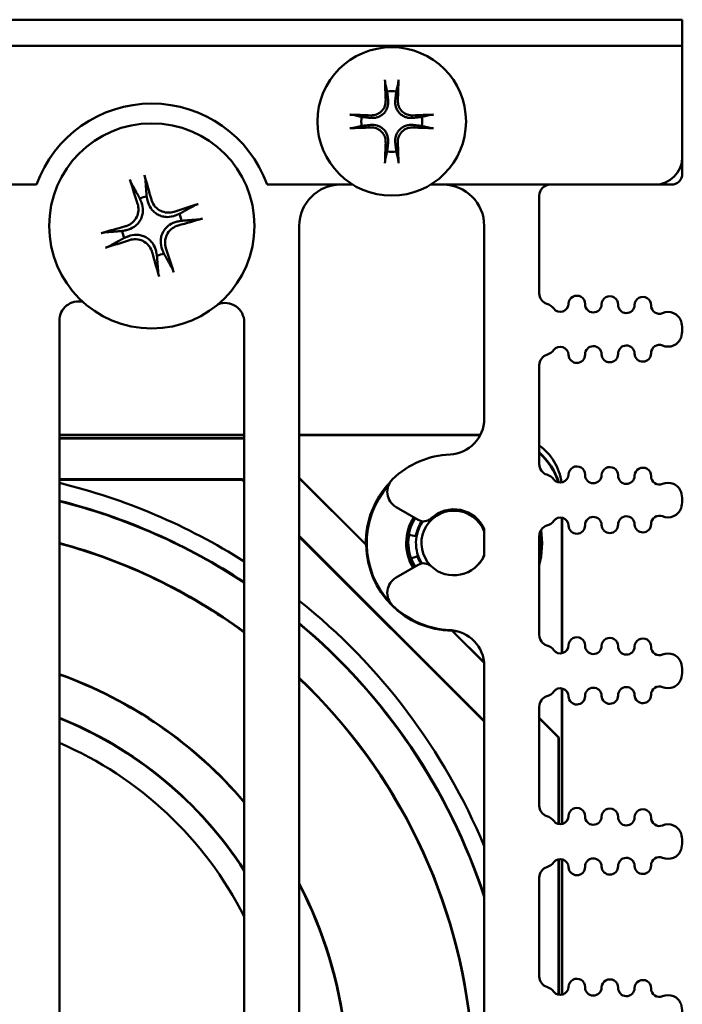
# Model space of a CAD drawing. Header units: inches. Extents: x 1 to 24, y 0.4 to 18.8.
# Tile 26 of 29: x 10.9 to 12.1, y 17 to 18.8. Entities that reach past the tile are written whole.
import ezdxf

# ---------------------------------------------------------------- set-up
doc = ezdxf.new("R2010")
doc.units = ezdxf.units.IN
doc.header["$LTSCALE"] = 0.8
doc.header["$MEASUREMENT"] = 0
doc.layers.add('Visible (ANSI)', color=7, linetype='Continuous', lineweight=50)

msp = doc.modelspace()

# ---------------------------------------------------------------- linework, layer by layer
at = {"layer": 'Visible (ANSI)'}
for p, q in [((12.0947, 18.7756), (9.3947, 18.7756)), ((12.0947, 18.7756), (12.1447, 18.7756)), ((12.1447, 18.7278), (12.1447, 18.7756)), ((9.3947, 18.7278), (12.0947, 18.7278)), ((12.1447, 18.7278), (12.0947, 18.7278)), ((12.1447, 18.7278), (12.1447, 18.5256)), ((12.1447, 18.7278), (12.1447, 18.7278)), ((12.1447, 18.4956), (12.1447, 18.5256)), ((10.9712, 18.4756), (9.9434, 18.4756)), ((11.5459, 18.4756), (11.3901, 18.4756)), ((12.0947, 18.4756), (11.6874, 18.4756)), ((12.0947, 18.4756), (12.1247, 18.4756)), ((11.8847, 18.2779), (11.8847, 18.4556)), ((11.4487, 15.8106), (11.4487, 18.4006)), ((11.7847, 18.4006), (11.7847, 18.0499)), ((11.0127, 15.8506), (11.0127, 18.2283)), ((11.3487, 18.2254), (11.3487, 15.8506)), ((12.1447, 18.2117), (12.1447, 18.2134)), ((11.8847, 17.9673), (11.8847, 18.1472)), ((11.3487, 18.0205), (11.0127, 18.0205)), ((11.3487, 18.0199), (11.0127, 18.0199)), ((11.0127, 18.0144), (11.3487, 18.0144)), ((11.0127, 18.014), (11.3487, 18.014)), ((11.7776, 18.0205), (11.4487, 18.0205)), ((11.7773, 18.0199), (11.4487, 18.0199)), ((11.4487, 17.9422), (11.5695, 17.8214)), ((11.0127, 17.9399), (11.3456, 17.9399)), ((11.3451, 17.9388), (11.0127, 17.9388)), ((11.3456, 17.9399), (11.3451, 17.9388)), ((11.3487, 17.9352), (11.3451, 17.9388)), ((11.3456, 17.9399), (11.3487, 17.9368)), ((11.4487, 17.9416), (11.57, 17.8203)), ((11.6245, 17.8893), (11.6647, 17.866)), ((12.1447, 17.9012), (12.1447, 17.9028)), ((11.9259, 17.6235), (11.9259, 17.87)), ((11.9265, 17.6236), (11.9265, 17.8698)), ((11.4487, 17.8368), (11.7847, 17.5008)), ((11.7847, 17.4992), (11.4487, 17.8352)), ((11.6477, 17.8387), (11.6603, 17.8364)), ((11.7847, 17.8491), (11.7847, 17.8012)), ((11.8847, 17.6568), (11.8847, 17.8366)), ((11.6632, 17.8), (11.6519, 17.796)), ((11.6647, 17.7843), (11.6245, 17.7611)), ((11.7263, 17.664), (11.7844, 17.6058)), ((11.7274, 17.6635), (11.7844, 17.6065)), ((11.7847, 17.6004), (11.7847, 16.0799)), ((12.1447, 17.5906), (12.1447, 17.5922)), ((11.9259, 17.3129), (11.9259, 17.5594)), ((11.9265, 17.3131), (11.9265, 17.5593)), ((11.8847, 17.3462), (11.8847, 17.5261)), ((11.8847, 17.5062), (11.9204, 17.4705)), ((11.8847, 17.5056), (11.92, 17.4703)), ((11.9204, 17.4705), (11.92, 17.4703)), ((11.92, 17.4703), (11.92, 17.313)), ((11.9204, 17.4705), (11.9204, 17.3129)), ((12.1447, 17.2801), (12.1447, 17.2817)), ((11.92, 17.2488), (11.92, 17.0024)), ((11.9204, 17.2489), (11.9204, 17.0023)), ((11.9259, 17.0024), (11.9259, 17.2488)), ((11.9265, 17.0025), (11.9265, 17.2487)), ((11.8847, 17.0357), (11.8847, 17.2155))]:
    msp.add_line(p, q, dxfattribs=at)
for centre, radius in [((11.6167, 18.5906), 0.135), ((11.1807, 18.4006), 0.1865)]:
    msp.add_circle(centre, radius, dxfattribs=at)
for centre, radius, start, end in [((11.6167, 18.5906), 0.0553, 81.4296, 98.5704), ((11.1807, 18.4006), 0.2225, 19.699, 160.301), ((11.6167, 18.5906), 0.0553, 171.4296, 188.5704), ((11.6167, 18.5906), 0.0553, 351.4296, 8.5704), ((11.6167, 18.5906), 0.0553, 261.4296, 278.5704), ((12.0947, 18.5256), 0.05, 270, 0), ((12.1247, 18.4956), 0.02, 270, 0), ((11.5237, 18.4006), 0.075, 90, 180), ((11.7097, 18.4006), 0.075, 0, 90), ((11.9047, 18.4556), 0.02, 90, 180), ((11.1807, 18.4006), 0.0546, 99.8227, 113.6093), ((11.1807, 18.4006), 0.0546, 9.8227, 23.6093), ((11.1807, 18.4006), 0.0546, 189.8227, 203.6093), ((11.1807, 18.4006), 0.0546, 279.8227, 293.6093), ((11.9047, 18.2779), 0.02, 180, 252.7432), ((11.953, 18.2587), 0.015, 358.8983, 178.8983), ((12.013, 18.2576), 0.015, 358.8983, 178.8983), ((12.073, 18.2564), 0.015, 358.8983, 178.8983), ((11.0477, 18.2283), 0.035, 77.3107, 180), ((11.3137, 18.2254), 0.035, 0, 111.7357), ((11.8913, 18.2349), 0.025, 37.5805, 72.7432), ((11.923, 18.2593), 0.015, 217.5805, 358.8983), ((11.983, 18.2582), 0.015, 178.8983, 358.8983), ((12.043, 18.257), 0.015, 178.8983, 358.8983), ((12.103, 18.2558), 0.015, 178.8983, 293.1479), ((12.1187, 18.2191), 0.025, 19.0519, 113.1479), ((12.1022, 18.2134), 0.0425, 0, 19.0519), ((12.1022, 18.2117), 0.0425, 340.9481, 0), ((12.1187, 18.206), 0.025, 246.8521, 340.9481), ((11.8913, 18.1902), 0.025, 287.2568, 322.4195), ((11.923, 18.1658), 0.015, 1.1017, 142.4195), ((11.983, 18.1669), 0.015, 1.1017, 181.1017), ((12.043, 18.1681), 0.015, 1.1017, 181.1017), ((12.103, 18.1692), 0.015, 66.8521, 181.1017), ((11.9047, 18.1472), 0.02, 107.2568, 180), ((11.953, 18.1664), 0.015, 181.1017, 1.1017), ((12.013, 18.1675), 0.015, 181.1017, 1.1017), ((12.073, 18.1687), 0.015, 181.1017, 1.1017), ((11.7197, 18.0499), 0.065, 272.5473, 0), ((11.8262, 17.9202), 0.1, 7.9024, 54.1942), ((11.7297, 17.8252), 0.16, 92.5473, 134.1646), ((11.9047, 17.9673), 0.02, 180, 252.7432), ((11.953, 17.9482), 0.015, 358.8983, 178.8983), ((12.013, 17.947), 0.015, 358.8983, 178.8983), ((12.073, 17.9459), 0.015, 358.8983, 178.8983), ((11.8913, 17.9244), 0.025, 37.5805, 72.7432), ((11.923, 17.9488), 0.015, 217.5805, 358.8983), ((11.983, 17.9476), 0.015, 178.8983, 358.8983), ((12.043, 17.9464), 0.015, 178.8983, 358.8983), ((12.103, 17.9453), 0.015, 178.8983, 293.1479), ((10.7462, 16.8402), 1.125, 57.6182, 76.2968), ((11.7297, 17.8237), 0.1602, 136.7427, 180.8228), ((11.7297, 17.8237), 0.1586, 138.6205, 223.5887), ((11.6405, 17.917), 0.032, 134.1646, 240), ((12.1187, 17.9085), 0.025, 19.0519, 113.1479), ((12.1022, 17.9028), 0.0425, 0, 19.0519), ((10.7454, 16.8394), 1.0945, 56.5529, 75.8668), ((10.7454, 16.8394), 1.0938, 56.5303, 75.8582), ((12.1022, 17.9012), 0.0425, 340.9481, 0), ((11.7297, 17.8237), 0.0867, 147.2071, 211.0791), ((11.7297, 17.8237), 0.059, 21.2191, 224.3963), ((11.7297, 17.8252), 0.06, 23.5565, 133.3455), ((11.923, 17.8552), 0.015, 1.1017, 142.4195), ((11.983, 17.8564), 0.015, 1.1017, 181.1017), ((12.043, 17.8575), 0.015, 1.1017, 181.1017), ((12.103, 17.8587), 0.015, 66.8521, 181.1017), ((12.1187, 17.8955), 0.025, 246.8521, 340.9481), ((11.7297, 17.8237), 0.0845, 147.1349, 211.1069), ((11.7312, 17.8252), 0.0845, 148.5217, 211.4783), ((11.7297, 17.8237), 0.0705, 145.5012, 169.5952), ((11.7297, 17.8237), 0.069, 144.8437, 212.3931), ((11.6747, 17.8833), 0.02, 240, 313.3455), ((11.9047, 17.8366), 0.02, 107.2568, 180), ((11.8913, 17.8796), 0.025, 287.2568, 322.4195), ((11.953, 17.8558), 0.015, 181.1017, 1.1017), ((12.013, 17.857), 0.015, 181.1017, 1.1017), ((12.073, 17.8581), 0.015, 181.1017, 1.1017), ((11.7297, 17.8237), 0.1602, 345.4242, 8.6342), ((11.7297, 17.8237), 0.1586, 347.7236, 7.9403), ((10.7454, 16.8394), 1.0202, 53.7483, 74.8129), ((10.7454, 16.8394), 1.0195, 53.7213, 74.8029), ((11.7297, 17.8237), 0.1597, 181.2099, 268.7901), ((11.7297, 17.8237), 0.0705, 199.5952, 211.939), ((11.7297, 17.8252), 0.06, 226.6545, 336.4435), ((11.7297, 17.8237), 0.059, 318.5927, 338.7809), ((11.6747, 17.767), 0.02, 46.6545, 120), ((11.6405, 17.7333), 0.032, 120, 225.8354), ((10.7462, 16.8402), 1.125, 22.6143, 51.3583), ((11.7297, 17.8252), 0.16, 225.8354, 267.4527), ((10.7454, 16.8394), 1.0945, 18.2824, 50.0191), ((10.7454, 16.8394), 1.0938, 18.1783, 49.9903), ((11.7297, 17.8237), 0.1586, 246.4608, 268.6464), ((11.7197, 17.6004), 0.065, 0, 87.4527), ((11.7297, 17.8237), 0.1602, 269.1772, 271.8426), ((11.9047, 17.6568), 0.02, 180, 252.7432), ((11.8913, 17.6138), 0.025, 37.5805, 72.7432), ((11.923, 17.6382), 0.015, 217.5805, 358.8983), ((11.953, 17.6376), 0.015, 358.8983, 178.8983), ((12.013, 17.6365), 0.015, 358.8983, 178.8983), ((12.073, 17.6353), 0.015, 358.8983, 178.8983), ((11.983, 17.637), 0.015, 178.8983, 358.8983), ((12.043, 17.6359), 0.015, 178.8983, 358.8983), ((12.103, 17.6347), 0.015, 178.8983, 293.1479), ((12.1187, 17.598), 0.025, 19.0519, 113.1479), ((12.1022, 17.5922), 0.0425, 0, 19.0519), ((10.7454, 16.8394), 0.7925, 40.4298, 70.292), ((10.7454, 16.8394), 0.7918, 40.3742, 70.275), ((12.1022, 17.5906), 0.0425, 340.9481, 0), ((10.7454, 16.8394), 1.0202, 4.9907, 46.4207), ((10.7454, 16.8394), 1.0195, 4.9939, 46.3857), ((12.1187, 17.5849), 0.025, 246.8521, 340.9481), ((11.8913, 17.5691), 0.025, 287.2568, 322.4195), ((11.923, 17.5447), 0.015, 1.1017, 142.4195), ((11.983, 17.5458), 0.015, 1.1017, 181.1017), ((12.043, 17.547), 0.015, 1.1017, 181.1017), ((12.073, 17.5476), 0.015, 181.1017, 1.1017), ((12.103, 17.5481), 0.015, 66.8521, 181.1017), ((11.9047, 17.5261), 0.02, 107.2568, 180), ((11.953, 17.5452), 0.015, 181.1017, 1.1017), ((12.013, 17.5464), 0.015, 181.1017, 1.1017), ((10.7454, 16.8394), 0.7182, 32.8596, 68.1525), ((10.7454, 16.8394), 0.7175, 32.7786, 68.1316), ((10.7462, 16.8402), 0.675, 26.7984, 66.7452), ((11.9047, 17.3462), 0.02, 180, 252.7432), ((11.953, 17.3271), 0.015, 358.8983, 178.8983), ((12.013, 17.3259), 0.015, 358.8983, 178.8983), ((12.073, 17.3248), 0.015, 358.8983, 178.8983), ((11.8913, 17.3032), 0.025, 37.5805, 72.7432), ((11.923, 17.3276), 0.015, 217.5805, 358.8983), ((11.983, 17.3265), 0.015, 178.8983, 358.8983), ((12.043, 17.3253), 0.015, 178.8983, 358.8983), ((12.103, 17.3242), 0.015, 178.8983, 293.1479), ((12.1187, 17.2874), 0.025, 19.0519, 113.1479), ((12.1022, 17.2817), 0.0425, 0, 19.0519), ((12.1022, 17.2801), 0.0425, 340.9481, 0), ((12.1187, 17.2744), 0.025, 246.8521, 340.9481), ((11.923, 17.2341), 0.015, 1.1017, 142.4195), ((11.983, 17.2353), 0.015, 1.1017, 181.1017), ((12.043, 17.2364), 0.015, 1.1017, 181.1017), ((12.103, 17.2376), 0.015, 66.8521, 181.1017), ((11.9047, 17.2155), 0.02, 107.2568, 180), ((11.8913, 17.2585), 0.025, 287.2568, 322.4195), ((11.953, 17.2347), 0.015, 181.1017, 1.1017), ((12.013, 17.2358), 0.015, 181.1017, 1.1017), ((12.073, 17.237), 0.015, 181.1017, 1.1017), ((10.7454, 16.8394), 0.7925, 6.4297, 27.4536), ((10.7454, 16.8394), 0.7918, 6.4351, 27.3623), ((11.9047, 17.0357), 0.02, 180, 252.7432), ((11.953, 17.0165), 0.015, 358.8983, 178.8983), ((12.013, 17.0154), 0.015, 358.8983, 178.8983), ((12.073, 17.0142), 0.015, 358.8983, 178.8983), ((11.8913, 16.9927), 0.025, 37.5805, 72.7432), ((11.923, 17.0171), 0.015, 217.5805, 358.8983), ((11.983, 17.0159), 0.015, 178.8983, 358.8983), ((12.043, 17.0148), 0.015, 178.8983, 358.8983), ((12.103, 17.0136), 0.015, 178.8983, 293.1479), ((12.1187, 16.9768), 0.025, 19.0519, 113.1479), ((12.1022, 16.9711), 0.0425, 0, 19.0519)]:
    msp.add_arc(centre, radius, start, end, dxfattribs=at)
for centre, major_axis, ratio, start_param, end_param in [((11.623, 18.591), (0.0111, -0.175), 0.087156, 4.261039, 4.4898), ((11.6104, 18.591), (0.0111, 0.175), 0.087156, 4.934978, 5.163739), ((11.6163, 18.5843), (-0.175, 0.0111), 0.087156, 4.934978, 5.163739), ((11.6171, 18.5843), (-0.175, -0.0111), 0.087156, 4.261039, 4.4898), ((11.6163, 18.5969), (0.175, 0.0111), 0.087156, 4.261039, 4.4898), ((11.6171, 18.5969), (0.175, -0.0111), 0.087156, 4.934978, 5.163739), ((11.623, 18.5902), (-0.0111, -0.175), 0.087156, 4.934978, 5.163739), ((11.6104, 18.5902), (-0.0111, 0.175), 0.087156, 4.261039, 4.4898), ((11.1897, 18.4037), (0.0792, -0.2289), 0.087156, 4.319984, 4.518883), ((11.1714, 18.3982), (-0.06, 0.2347), 0.087156, 4.905895, 5.104794), ((11.1838, 18.3916), (-0.2289, -0.0792), 0.087156, 4.319984, 4.518883), ((11.1783, 18.4099), (0.2347, 0.06), 0.087156, 4.905895, 5.104794), ((11.183, 18.3913), (-0.2347, -0.06), 0.087156, 4.905895, 5.104794), ((11.1775, 18.4096), (0.2289, 0.0792), 0.087156, 4.319984, 4.518883), ((11.1716, 18.3975), (-0.0792, 0.2289), 0.087156, 4.319984, 4.518883), ((11.1899, 18.403), (0.06, -0.2347), 0.087156, 4.905895, 5.104794), ((11.8015, 17.8955), (0.0884, 0.0884), 0.999924, 5.810469, 6.340847), ((11.8009, 17.8949), (0.0884, 0.0884), 0.999924, 5.817594, 6.333812)]:
    msp.add_ellipse(centre, major_axis=major_axis, ratio=ratio, start_param=start_param, end_param=end_param, dxfattribs=at)
for points, knots in [([(11.6051, 18.659), (11.605, 18.6593), (11.6049, 18.6597), (11.6048, 18.6605), (11.6047, 18.6612), (11.6046, 18.6625), (11.6045, 18.6633), (11.6044, 18.6647), (11.6044, 18.6655), (11.6044, 18.6663), (11.6044, 18.6664), (11.6044, 18.6665)], [0.04854437, 0.04854437, 0.04854437, 0.04854437, 0.05284301, 0.05284301, 0.05810894, 0.05810894, 0.06340254, 0.06340254, 0.06870047, 0.06870047, 0.06955036, 0.06955036, 0.06955036, 0.06955036]), ([(11.629, 18.6665), (11.629, 18.6664), (11.6289, 18.6663), (11.6289, 18.6655), (11.6289, 18.6647), (11.6288, 18.6633), (11.6287, 18.6625), (11.6286, 18.6612), (11.6285, 18.6605), (11.6284, 18.6597), (11.6283, 18.6593), (11.6283, 18.659)], [0.0150618, 0.0150618, 0.0150618, 0.0150618, 0.01591169, 0.01591169, 0.02120962, 0.02120962, 0.02650322, 0.02650322, 0.03176915, 0.03176915, 0.03606779, 0.03606779, 0.03606779, 0.03606779]), ([(11.6102, 18.629), (11.6106, 18.6252), (11.6103, 18.6211), (11.6085, 18.615), (11.6076, 18.6129), (11.6053, 18.6088), (11.6038, 18.6069), (11.6003, 18.6035), (11.5984, 18.602), (11.5944, 18.5996), (11.5922, 18.5987), (11.5862, 18.5969), (11.5821, 18.5966), (11.5783, 18.597)], [0.3400621, 0.3400621, 0.3400621, 0.3400621, 0.3728415, 0.3728415, 0.3915916, 0.3915916, 0.4103416, 0.4103416, 0.4290917, 0.4290917, 0.4478417, 0.4478417, 0.4806211, 0.4806211, 0.4806211, 0.4806211]), ([(11.6056, 18.6287), (11.6058, 18.6256), (11.6053, 18.6222), (11.6031, 18.6158), (11.6013, 18.6128), (11.597, 18.608), (11.5943, 18.6059), (11.5882, 18.6028), (11.5849, 18.602), (11.5807, 18.6016), (11.5797, 18.6016), (11.5786, 18.6016)], [0, 0, 0, 0, 0.0244853, 0.0244853, 0.0489707, 0.0489707, 0.0733441, 0.0733441, 0.0977174, 0.0977174, 0.1059587, 0.1059587, 0.1059587, 0.1059587]), ([(11.655, 18.597), (11.6512, 18.5966), (11.6471, 18.5969), (11.6411, 18.5987), (11.6389, 18.5996), (11.6349, 18.602), (11.633, 18.6035), (11.6295, 18.6069), (11.6281, 18.6088), (11.6257, 18.6129), (11.6248, 18.615), (11.623, 18.6211), (11.6227, 18.6252), (11.6231, 18.629)], [0.3400621, 0.3400621, 0.3400621, 0.3400621, 0.3728415, 0.3728415, 0.3915916, 0.3915916, 0.4103416, 0.4103416, 0.4290917, 0.4290917, 0.4478417, 0.4478417, 0.4806211, 0.4806211, 0.4806211, 0.4806211]), ([(11.6548, 18.6016), (11.6516, 18.6015), (11.6482, 18.602), (11.6418, 18.6042), (11.6388, 18.606), (11.634, 18.6103), (11.6319, 18.613), (11.6289, 18.619), (11.628, 18.6223), (11.6277, 18.6265), (11.6277, 18.6276), (11.6277, 18.6287)], [0, 0, 0, 0, 0.0245201, 0.0245201, 0.0490401, 0.0490401, 0.0733788, 0.0733788, 0.0977174, 0.0977174, 0.1059587, 0.1059587, 0.1059587, 0.1059587]), ([(11.5408, 18.6029), (11.5409, 18.6029), (11.541, 18.6029), (11.5417, 18.6029), (11.5426, 18.6028), (11.5439, 18.6027), (11.5448, 18.6027), (11.546, 18.6025), (11.5467, 18.6025), (11.5476, 18.6023), (11.548, 18.6023), (11.5482, 18.6022)], [0.0150618, 0.0150618, 0.0150618, 0.0150618, 0.01591169, 0.01591169, 0.02120962, 0.02120962, 0.02650322, 0.02650322, 0.03176915, 0.03176915, 0.03606779, 0.03606779, 0.03606779, 0.03606779]), ([(11.6851, 18.6022), (11.6853, 18.6023), (11.6857, 18.6023), (11.6866, 18.6025), (11.6873, 18.6025), (11.6886, 18.6027), (11.6894, 18.6027), (11.6908, 18.6028), (11.6916, 18.6029), (11.6923, 18.6029), (11.6924, 18.6029), (11.6925, 18.6029)], [0.04854437, 0.04854437, 0.04854437, 0.04854437, 0.05284301, 0.05284301, 0.05810894, 0.05810894, 0.06340254, 0.06340254, 0.06870047, 0.06870047, 0.06955036, 0.06955036, 0.06955036, 0.06955036]), ([(11.5482, 18.579), (11.548, 18.5789), (11.5476, 18.5789), (11.5467, 18.5787), (11.546, 18.5787), (11.5448, 18.5785), (11.5439, 18.5785), (11.5426, 18.5784), (11.5417, 18.5783), (11.541, 18.5783), (11.5409, 18.5783), (11.5408, 18.5783)], [0.04854437, 0.04854437, 0.04854437, 0.04854437, 0.05284301, 0.05284301, 0.05810894, 0.05810894, 0.06340254, 0.06340254, 0.06870047, 0.06870047, 0.06955036, 0.06955036, 0.06955036, 0.06955036]), ([(11.5783, 18.5842), (11.5821, 18.5846), (11.5862, 18.5843), (11.5922, 18.5825), (11.5944, 18.5816), (11.5984, 18.5792), (11.6003, 18.5777), (11.6038, 18.5743), (11.6053, 18.5724), (11.6076, 18.5683), (11.6085, 18.5662), (11.6103, 18.5601), (11.6106, 18.556), (11.6102, 18.5522)], [0.3400621, 0.3400621, 0.3400621, 0.3400621, 0.3728415, 0.3728415, 0.3915916, 0.3915916, 0.4103416, 0.4103416, 0.4290917, 0.4290917, 0.4478417, 0.4478417, 0.4806211, 0.4806211, 0.4806211, 0.4806211]), ([(11.5786, 18.5796), (11.5817, 18.5797), (11.5851, 18.5792), (11.5915, 18.577), (11.5945, 18.5752), (11.5993, 18.5709), (11.6014, 18.5682), (11.6044, 18.5622), (11.6053, 18.5589), (11.6056, 18.5547), (11.6057, 18.5536), (11.6056, 18.5525)], [0, 0, 0, 0, 0.0245201, 0.0245201, 0.0490401, 0.0490401, 0.0733788, 0.0733788, 0.0977174, 0.0977174, 0.1059587, 0.1059587, 0.1059587, 0.1059587]), ([(11.6231, 18.5522), (11.6227, 18.556), (11.623, 18.5601), (11.6248, 18.5662), (11.6257, 18.5683), (11.6281, 18.5724), (11.6295, 18.5743), (11.633, 18.5777), (11.6349, 18.5792), (11.6389, 18.5816), (11.6411, 18.5825), (11.6471, 18.5843), (11.6512, 18.5846), (11.655, 18.5842)], [0.3400621, 0.3400621, 0.3400621, 0.3400621, 0.3728415, 0.3728415, 0.3915916, 0.3915916, 0.4103416, 0.4103416, 0.4290917, 0.4290917, 0.4478417, 0.4478417, 0.4806211, 0.4806211, 0.4806211, 0.4806211]), ([(11.6277, 18.5525), (11.6276, 18.5556), (11.628, 18.5591), (11.6303, 18.5654), (11.6321, 18.5684), (11.6363, 18.5732), (11.639, 18.5754), (11.6451, 18.5784), (11.6484, 18.5792), (11.6526, 18.5796), (11.6537, 18.5796), (11.6548, 18.5796)], [0, 0, 0, 0, 0.0245201, 0.0245201, 0.0490401, 0.0490401, 0.0733788, 0.0733788, 0.0977174, 0.0977174, 0.1059587, 0.1059587, 0.1059587, 0.1059587]), ([(11.6925, 18.5783), (11.6924, 18.5783), (11.6923, 18.5783), (11.6916, 18.5783), (11.6908, 18.5784), (11.6894, 18.5785), (11.6886, 18.5785), (11.6873, 18.5787), (11.6866, 18.5787), (11.6857, 18.5789), (11.6853, 18.5789), (11.6851, 18.579)], [0.0150618, 0.0150618, 0.0150618, 0.0150618, 0.01591169, 0.01591169, 0.02120962, 0.02120962, 0.02650322, 0.02650322, 0.03176915, 0.03176915, 0.03606779, 0.03606779, 0.03606779, 0.03606779]), ([(11.6044, 18.5147), (11.6044, 18.5148), (11.6044, 18.5149), (11.6044, 18.5157), (11.6044, 18.5165), (11.6045, 18.5179), (11.6046, 18.5187), (11.6047, 18.52), (11.6048, 18.5207), (11.6049, 18.5215), (11.605, 18.5219), (11.6051, 18.5222)], [0.0150618, 0.0150618, 0.0150618, 0.0150618, 0.01591169, 0.01591169, 0.02120962, 0.02120962, 0.02650322, 0.02650322, 0.03176915, 0.03176915, 0.03606779, 0.03606779, 0.03606779, 0.03606779]), ([(11.6283, 18.5222), (11.6283, 18.5219), (11.6284, 18.5215), (11.6285, 18.5207), (11.6286, 18.52), (11.6287, 18.5187), (11.6288, 18.5179), (11.6289, 18.5165), (11.6289, 18.5157), (11.6289, 18.5149), (11.629, 18.5148), (11.629, 18.5147)], [0.04854437, 0.04854437, 0.04854437, 0.04854437, 0.05284301, 0.05284301, 0.05810894, 0.05810894, 0.06340254, 0.06340254, 0.06870047, 0.06870047, 0.06955036, 0.06955036, 0.06955036, 0.06955036]), ([(11.1438, 18.4775), (11.1437, 18.4777), (11.1435, 18.4781), (11.1431, 18.479), (11.1428, 18.4797), (11.1423, 18.481), (11.142, 18.4819), (11.1415, 18.4833), (11.1412, 18.4842), (11.141, 18.4849), (11.141, 18.4849), (11.141, 18.4849)], [0.05376772, 0.05376772, 0.05376772, 0.05376772, 0.05852386, 0.05852386, 0.06435611, 0.06435611, 0.07022423, 0.07022423, 0.07609738, 0.07609738, 0.07612654, 0.07612654, 0.07612654, 0.07612654]), ([(11.1673, 18.4928), (11.1673, 18.4928), (11.1673, 18.4928), (11.1675, 18.4921), (11.1678, 18.4912), (11.1682, 18.4898), (11.1684, 18.4889), (11.1687, 18.4875), (11.1688, 18.4867), (11.169, 18.4858), (11.169, 18.4854), (11.1691, 18.485)], [0.01759685, 0.01759685, 0.01759685, 0.01759685, 0.01762601, 0.01762601, 0.02349917, 0.02349917, 0.02936729, 0.02936729, 0.03519954, 0.03519954, 0.03995567, 0.03995567, 0.03995567, 0.03995567]), ([(11.1617, 18.4433), (11.1635, 18.4387), (11.1645, 18.4336), (11.1644, 18.4255), (11.164, 18.4227), (11.1626, 18.4171), (11.1616, 18.4143), (11.1587, 18.409), (11.157, 18.4066), (11.1531, 18.4023), (11.1509, 18.4004), (11.1443, 18.3959), (11.1394, 18.3939), (11.1345, 18.3929)], [0.4461869, 0.4461869, 0.4461869, 0.4461869, 0.4884014, 0.4884014, 0.5115829, 0.5115829, 0.5347643, 0.5347643, 0.5579458, 0.5579458, 0.5811273, 0.5811273, 0.6233417, 0.6233417, 0.6233417, 0.6233417]), ([(11.2234, 18.4196), (11.2188, 18.4177), (11.2136, 18.4167), (11.2056, 18.4168), (11.2027, 18.4172), (11.1971, 18.4186), (11.1944, 18.4197), (11.189, 18.4225), (11.1866, 18.4243), (11.1824, 18.4282), (11.1805, 18.4304), (11.1759, 18.437), (11.1739, 18.4419), (11.1729, 18.4467)], [0.4461869, 0.4461869, 0.4461869, 0.4461869, 0.4884014, 0.4884014, 0.5115829, 0.5115829, 0.5347643, 0.5347643, 0.5579458, 0.5579458, 0.5811273, 0.5811273, 0.6233417, 0.6233417, 0.6233417, 0.6233417]), ([(11.221, 18.4264), (11.2173, 18.4251), (11.2131, 18.4246), (11.2046, 18.4251), (11.2005, 18.4263), (11.1933, 18.4298), (11.1898, 18.4323), (11.1842, 18.4386), (11.1821, 18.4423), (11.1804, 18.4468), (11.1802, 18.4476), (11.1799, 18.4485)], [0, 0, 0, 0, 0.030458, 0.030458, 0.060916, 0.060916, 0.0912553, 0.0912553, 0.1215946, 0.1215946, 0.1282974, 0.1282974, 0.1282974, 0.1282974]), ([(11.1549, 18.441), (11.1561, 18.4373), (11.1567, 18.433), (11.1561, 18.4246), (11.155, 18.4204), (11.1515, 18.4132), (11.1489, 18.4098), (11.1427, 18.4041), (11.139, 18.402), (11.1345, 18.4004), (11.1336, 18.4001), (11.1328, 18.3999)], [0, 0, 0, 0, 0.030458, 0.030458, 0.060916, 0.060916, 0.0912553, 0.0912553, 0.1215946, 0.1215946, 0.1282974, 0.1282974, 0.1282974, 0.1282974]), ([(11.2575, 18.4374), (11.2578, 18.4376), (11.2582, 18.4378), (11.2591, 18.4382), (11.2598, 18.4385), (11.2611, 18.439), (11.2619, 18.4393), (11.2634, 18.4398), (11.2643, 18.4401), (11.265, 18.4403), (11.265, 18.4403), (11.265, 18.4403)], [0.05376772, 0.05376772, 0.05376772, 0.05376772, 0.05852386, 0.05852386, 0.06435611, 0.06435611, 0.07022423, 0.07022423, 0.07609738, 0.07609738, 0.07612654, 0.07612654, 0.07612654, 0.07612654]), ([(11.1996, 18.3579), (11.1978, 18.3625), (11.1968, 18.3676), (11.1969, 18.3757), (11.1973, 18.3785), (11.1987, 18.3841), (11.1997, 18.3869), (11.2026, 18.3922), (11.2043, 18.3946), (11.2082, 18.3989), (11.2104, 18.4008), (11.217, 18.4053), (11.2219, 18.4073), (11.2268, 18.4083)], [0.4461869, 0.4461869, 0.4461869, 0.4461869, 0.4884014, 0.4884014, 0.5115829, 0.5115829, 0.5347643, 0.5347643, 0.5579458, 0.5579458, 0.5811273, 0.5811273, 0.6233417, 0.6233417, 0.6233417, 0.6233417]), ([(11.2729, 18.4139), (11.2729, 18.4139), (11.2729, 18.4139), (11.2722, 18.4137), (11.2713, 18.4135), (11.2698, 18.4131), (11.2689, 18.4129), (11.2675, 18.4126), (11.2668, 18.4124), (11.2658, 18.4123), (11.2654, 18.4122), (11.2651, 18.4122)], [0.01759685, 0.01759685, 0.01759685, 0.01759685, 0.01762601, 0.01762601, 0.02349917, 0.02349917, 0.02936729, 0.02936729, 0.03519954, 0.03519954, 0.03995567, 0.03995567, 0.03995567, 0.03995567]), ([(11.2064, 18.3602), (11.2052, 18.3639), (11.2046, 18.3682), (11.2052, 18.3766), (11.2063, 18.3808), (11.2098, 18.388), (11.2124, 18.3914), (11.2187, 18.3971), (11.2224, 18.3992), (11.2269, 18.4008), (11.2277, 18.4011), (11.2286, 18.4013)], [0, 0, 0, 0, 0.030458, 0.030458, 0.060916, 0.060916, 0.0912553, 0.0912553, 0.1215946, 0.1215946, 0.1282974, 0.1282974, 0.1282974, 0.1282974]), ([(11.0884, 18.3873), (11.0884, 18.3873), (11.0885, 18.3873), (11.0891, 18.3875), (11.09, 18.3877), (11.0915, 18.3881), (11.0924, 18.3883), (11.0938, 18.3886), (11.0945, 18.3888), (11.0955, 18.3889), (11.0959, 18.389), (11.0962, 18.389)], [0.01759685, 0.01759685, 0.01759685, 0.01759685, 0.01762601, 0.01762601, 0.02349917, 0.02349917, 0.02936729, 0.02936729, 0.03519954, 0.03519954, 0.03995567, 0.03995567, 0.03995567, 0.03995567]), ([(11.1379, 18.3816), (11.1425, 18.3835), (11.1477, 18.3845), (11.1557, 18.3844), (11.1586, 18.384), (11.1642, 18.3826), (11.1669, 18.3815), (11.1723, 18.3787), (11.1747, 18.3769), (11.179, 18.373), (11.1808, 18.3708), (11.1854, 18.3642), (11.1874, 18.3593), (11.1884, 18.3545)], [0.4461869, 0.4461869, 0.4461869, 0.4461869, 0.4884014, 0.4884014, 0.5115829, 0.5115829, 0.5347643, 0.5347643, 0.5579458, 0.5579458, 0.5811273, 0.5811273, 0.6233417, 0.6233417, 0.6233417, 0.6233417]), ([(11.1403, 18.3748), (11.144, 18.3761), (11.1483, 18.3766), (11.1567, 18.3761), (11.1608, 18.3749), (11.168, 18.3714), (11.1715, 18.3689), (11.1771, 18.3626), (11.1793, 18.3589), (11.1809, 18.3544), (11.1812, 18.3536), (11.1814, 18.3527)], [0, 0, 0, 0, 0.030458, 0.030458, 0.060916, 0.060916, 0.0912553, 0.0912553, 0.1215946, 0.1215946, 0.1282974, 0.1282974, 0.1282974, 0.1282974]), ([(11.1038, 18.3638), (11.1035, 18.3636), (11.1031, 18.3634), (11.1023, 18.363), (11.1015, 18.3627), (11.1002, 18.3622), (11.0994, 18.3619), (11.0979, 18.3614), (11.0971, 18.3611), (11.0964, 18.3609), (11.0964, 18.3609), (11.0964, 18.3609)], [0.05376772, 0.05376772, 0.05376772, 0.05376772, 0.05852386, 0.05852386, 0.06435611, 0.06435611, 0.07022423, 0.07022423, 0.07609738, 0.07609738, 0.07612654, 0.07612654, 0.07612654, 0.07612654]), ([(11.2175, 18.3237), (11.2176, 18.3235), (11.2178, 18.3231), (11.2182, 18.3222), (11.2185, 18.3215), (11.219, 18.3202), (11.2193, 18.3193), (11.2199, 18.3179), (11.2201, 18.317), (11.2203, 18.3163), (11.2203, 18.3163), (11.2203, 18.3163)], [0.05376772, 0.05376772, 0.05376772, 0.05376772, 0.05852386, 0.05852386, 0.06435611, 0.06435611, 0.07022423, 0.07022423, 0.07609738, 0.07609738, 0.07612654, 0.07612654, 0.07612654, 0.07612654]), ([(11.194, 18.3084), (11.194, 18.3084), (11.194, 18.3084), (11.1938, 18.3091), (11.1935, 18.31), (11.1932, 18.3114), (11.1929, 18.3123), (11.1926, 18.3137), (11.1925, 18.3145), (11.1923, 18.3154), (11.1923, 18.3159), (11.1923, 18.3162)], [0.01759685, 0.01759685, 0.01759685, 0.01759685, 0.01762601, 0.01762601, 0.02349917, 0.02349917, 0.02936729, 0.02936729, 0.03519954, 0.03519954, 0.03995567, 0.03995567, 0.03995567, 0.03995567])]:
    msp.add_open_spline(points, degree=3, knots=knots, dxfattribs=at)
for points, weights in [([(11.6051, 18.659), (11.6069, 18.6514), (11.6084, 18.6452)], [1.00192407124, 1.00731929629, 1]), ([(11.6249, 18.6452), (11.6264, 18.6514), (11.6283, 18.659)], [1, 1.00731929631, 1.00192407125]), ([(11.6084, 18.6452), (11.6095, 18.6357), (11.6102, 18.629)], [1, 1.20089099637, 1.39845709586]), ([(11.6231, 18.629), (11.6238, 18.6357), (11.6249, 18.6452)], [1.39845709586, 1.20089099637, 1]), ([(11.562, 18.5988), (11.5559, 18.6003), (11.5482, 18.6022)], [1, 1.00731929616, 1.00192407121]), ([(11.5783, 18.597), (11.5716, 18.5978), (11.562, 18.5988)], [1.39845709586, 1.20089099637, 1]), ([(11.6713, 18.5988), (11.6618, 18.5978), (11.655, 18.597)], [1, 1.20089099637, 1.39845709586]), ([(11.6851, 18.6022), (11.6774, 18.6003), (11.6713, 18.5988)], [1.00192407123, 1.00731929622, 1]), ([(11.5482, 18.579), (11.5559, 18.5809), (11.562, 18.5824)], [1.00192407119, 1.00731929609, 1]), ([(11.562, 18.5824), (11.5716, 18.5834), (11.5783, 18.5842)], [1, 1.20089099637, 1.39845709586]), ([(11.655, 18.5842), (11.6618, 18.5834), (11.6713, 18.5824)], [1.39845709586, 1.20089099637, 1]), ([(11.6713, 18.5824), (11.6774, 18.5809), (11.6851, 18.579)], [1, 1.00731929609, 1.00192407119]), ([(11.6102, 18.5522), (11.6095, 18.5455), (11.6084, 18.536)], [1.39845709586, 1.20089099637, 1]), ([(11.6249, 18.536), (11.6238, 18.5455), (11.6231, 18.5522)], [1, 1.20089099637, 1.39845709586]), ([(11.6084, 18.536), (11.6069, 18.5298), (11.6051, 18.5222)], [1, 1.00731929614, 1.00192407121]), ([(11.6283, 18.5222), (11.6264, 18.5298), (11.6249, 18.536)], [1.0019240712, 1.00731929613, 1]), ([(11.1713, 18.4544), (11.1704, 18.4664), (11.1691, 18.485)], [1, 1.02592339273, 1.00320831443]), ([(11.1438, 18.4775), (11.1529, 18.4612), (11.1588, 18.4507)], [1.00320831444, 1.02592339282, 1]), ([(11.1588, 18.4507), (11.1604, 18.4467), (11.1617, 18.4433)], [1, 1.08169453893, 1.16294215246]), ([(11.1729, 18.4467), (11.1722, 18.4503), (11.1713, 18.4544)], [1.16294215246, 1.08169453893, 1]), ([(11.2575, 18.4374), (11.2412, 18.4283), (11.2307, 18.4225)], [1.00320831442, 1.02592339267, 1]), ([(11.2307, 18.4225), (11.2268, 18.4209), (11.2234, 18.4196)], [1, 1.08169453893, 1.16294215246]), ([(11.2268, 18.4083), (11.2303, 18.4091), (11.2345, 18.4099)], [1.16294215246, 1.08169453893, 1]), ([(11.2345, 18.4099), (11.2465, 18.4108), (11.2651, 18.4122)], [1, 1.02592339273, 1.00320831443]), ([(11.1268, 18.3913), (11.1148, 18.3904), (11.0962, 18.389)], [1, 1.02592339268, 1.00320831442]), ([(11.1345, 18.3929), (11.131, 18.3921), (11.1268, 18.3913)], [1.16294215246, 1.08169453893, 1]), ([(11.1038, 18.3638), (11.1201, 18.3729), (11.1306, 18.3787)], [1.00320831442, 1.02592339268, 1]), ([(11.1306, 18.3787), (11.1345, 18.3803), (11.1379, 18.3816)], [1, 1.08169453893, 1.16294215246]), ([(11.1884, 18.3545), (11.1891, 18.3509), (11.19, 18.3468)], [1.16294215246, 1.08169453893, 1]), ([(11.2025, 18.3505), (11.201, 18.3545), (11.1996, 18.3579)], [1, 1.08169453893, 1.16294215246]), ([(11.19, 18.3468), (11.1909, 18.3348), (11.1923, 18.3162)], [1, 1.02592339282, 1.00320831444]), ([(11.2175, 18.3237), (11.2084, 18.34), (11.2025, 18.3505)], [1.00320831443, 1.02592339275, 1])]:
    msp.add_rational_spline(points, weights, degree=2, dxfattribs=at)
for points in [[(11.5695, 17.8214), (11.5697, 17.8208), (11.57, 17.8203)], [(11.7263, 17.664), (11.7268, 17.6638), (11.7274, 17.6635)]]:
    msp.add_open_spline(points, degree=2, dxfattribs=at)

doc.saveas('drawing.dxf')
